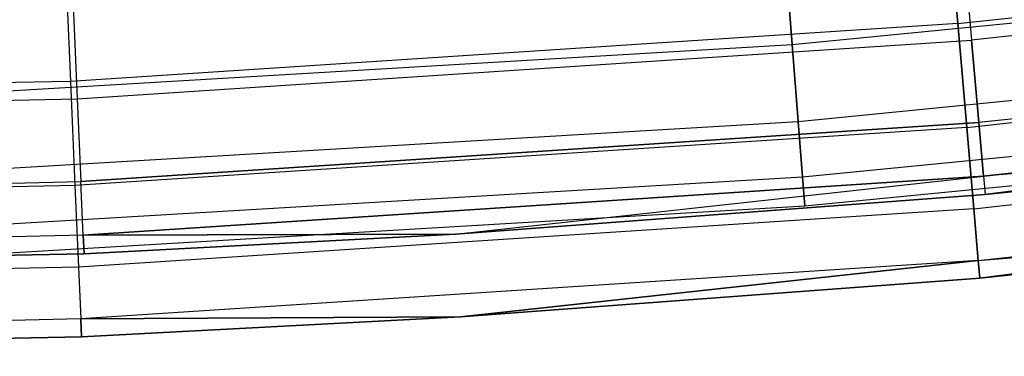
# Model space of a CAD drawing. Extents: x -175 to 175, y -175 to 175.
# Tile 92 of 130: x 5.06 to 11.01, y -125.5 to -123.47. Entities that reach past the tile are written whole.
import ezdxf

# ---------------------------------------------------------------- set-up
doc = ezdxf.new("R2010")
doc.units = 0
doc.header["$LTSCALE"] = 25.4
doc.layers.get('0').update_dxf_attribs({"linetype": 'CONTINUOUS'})

# ---------------------------------------------------------------- blocks, each defined once
blk = doc.blocks.new('SANTANA_PODLOGOWA_STL')
at = {"color": 0}
for p, q in [((10.7292, -123.4915, 250.8061), (10.6676, -122.7825, 250.9843)), ((10.7292, -123.4915, 250.8061), (10.6676, -122.7825, 250.9843)), ((10.6676, -122.7825, 0.0084), (10.7292, -123.4915, 0.1867)), ((10.6676, -122.7825, 0.0084), (10.7292, -123.4915, 0.1867)), ((10.7292, -123.4915, 250.8061), (16.0686, -122.9108, 250.8061)), ((10.7292, -123.4915, 250.8061), (16.0686, -122.9108, 250.8061)), ((10.7292, -123.4915, 0.1867), (16.0686, -122.9108, 0.1867)), ((10.7292, -123.4915, 0.1867), (16.0686, -122.9108, 0.1867)), ((10.7589, -122.9753, 250.4462), (10.8129, -123.592, 250.1898)), ((10.7589, -122.9753, 250.4462), (10.8129, -123.592, 250.1898)), ((10.7589, -122.9753, 0.5465), (10.8129, -123.592, 0.8029)), ((10.7589, -122.9753, 0.5465), (10.8129, -123.592, 0.8029)), ((16.1936, -123.0027, 250.1898), (10.8129, -123.592, 250.1898)), ((16.1936, -123.0027, 250.1898), (10.8129, -123.592, 250.1898)), ((16.1936, -123.0027, 0.8029), (10.8129, -123.592, 0.8029)), ((16.1936, -123.0027, 0.8029), (10.8129, -123.592, 0.8029)), ((9.7289, -123.6177, 250.2284), (9.6854, -123.0645, 250.4462)), ((9.7289, -123.6177, 250.2284), (9.6854, -123.0645, 250.4462)), ((9.6854, -123.0645, 246.5465), (9.7289, -123.6177, 246.7643)), ((9.6854, -123.0645, 246.5465), (9.7289, -123.6177, 246.7643)), ((9.7289, -123.6177, 4.2284), (9.6854, -123.0645, 4.4462)), ((9.7289, -123.6177, 4.2284), (9.6854, -123.0645, 4.4462)), ((9.6854, -123.0645, 0.5465), (9.7289, -123.6177, 0.7643)), ((9.6854, -123.0645, 0.5465), (9.7289, -123.6177, 0.7643)), ((5.3388, -123.1294, 250.9843), (5.3697, -123.8404, 250.8061)), ((5.3388, -123.1294, 250.9843), (5.3697, -123.8404, 250.8061)), ((5.3388, -123.1294, 0.0084), (5.3697, -123.8404, 0.1867)), ((5.3388, -123.1294, 0.0084), (5.3697, -123.8404, 0.1867)), ((9.7289, -123.6177, 250.2284), (14.5746, -123.1405, 250.2284)), ((9.7289, -123.6177, 250.2284), (14.5746, -123.1405, 250.2284)), ((9.7289, -123.6177, 246.7643), (14.5746, -123.1405, 246.7643)), ((9.7289, -123.6177, 246.7643), (14.5746, -123.1405, 246.7643)), ((9.7289, -123.6177, 4.2284), (14.5746, -123.1405, 4.2284)), ((9.7289, -123.6177, 4.2284), (14.5746, -123.1405, 4.2284)), ((9.7289, -123.6177, 0.7643), (14.5746, -123.1405, 0.7643)), ((9.7289, -123.6177, 0.7643), (14.5746, -123.1405, 0.7643)), ((5.3846, -123.3275, 250.4462), (5.4116, -123.946, 250.1898)), ((5.3846, -123.3275, 250.4462), (5.4116, -123.946, 250.1898)), ((5.3846, -123.3275, 0.5465), (5.4116, -123.946, 0.8029)), ((5.3846, -123.3275, 0.5465), (5.4116, -123.946, 0.8029)), ((10.7292, -123.4915, 250.8061), (5.3697, -123.8404, 250.8061)), ((10.7292, -123.4915, 250.8061), (5.3697, -123.8404, 250.8061)), ((10.7292, -123.4915, 0.1867), (5.3697, -123.8404, 0.1867)), ((10.7292, -123.4915, 0.1867), (5.3697, -123.8404, 0.1867)), ((10.7837, -124.1184, 250.4289), (10.7292, -123.4915, 250.8061)), ((10.7837, -124.1184, 250.4289), (10.7292, -123.4915, 250.8061)), ((10.7292, -123.4915, 0.1867), (10.7837, -124.1184, 0.5638)), ((10.7292, -123.4915, 0.1867), (10.7837, -124.1184, 0.5638)), ((16.2588, -123.498, 249.7433), (10.8564, -124.0897, 249.7433)), ((16.2588, -123.498, 249.7433), (10.8564, -124.0897, 249.7433)), ((16.2588, -123.498, 1.2494), (10.8564, -124.0897, 1.2494)), ((16.2588, -123.498, 1.2494), (10.8564, -124.0897, 1.2494)), ((10.7837, -124.1184, 250.4289), (16.1502, -123.5348, 250.4289)), ((10.7837, -124.1184, 250.4289), (16.1502, -123.5348, 250.4289)), ((10.7837, -124.1184, 0.5638), (16.1502, -123.5348, 0.5638)), ((10.7837, -124.1184, 0.5638), (16.1502, -123.5348, 0.5638)), ((4.8682, -123.9044, 250.2284), (9.7289, -123.6177, 250.2284)), ((4.8682, -123.9044, 250.2284), (9.7289, -123.6177, 250.2284)), ((4.8682, -123.9044, 246.7643), (9.7289, -123.6177, 246.7643)), ((4.8682, -123.9044, 246.7643), (9.7289, -123.6177, 246.7643)), ((4.8682, -123.9044, 4.2284), (9.7289, -123.6177, 4.2284)), ((4.8682, -123.9044, 4.2284), (9.7289, -123.6177, 4.2284)), ((4.8682, -123.9044, 0.7643), (9.7289, -123.6177, 0.7643)), ((4.8682, -123.9044, 0.7643), (9.7289, -123.6177, 0.7643)), ((5.4116, -123.946, 250.1898), (10.8129, -123.592, 250.1898)), ((5.4116, -123.946, 250.1898), (10.8129, -123.592, 250.1898)), ((5.4116, -123.946, 0.8029), (10.8129, -123.592, 0.8029)), ((5.4116, -123.946, 0.8029), (10.8129, -123.592, 0.8029)), ((9.7655, -124.0824, 249.8567), (9.7289, -123.6177, 250.2284)), ((9.7655, -124.0824, 249.8567), (9.7289, -123.6177, 250.2284)), ((9.7289, -123.6177, 246.7643), (9.7655, -124.0824, 247.136)), ((9.7289, -123.6177, 246.7643), (9.7655, -124.0824, 247.136)), ((9.7655, -124.0824, 3.8567), (9.7289, -123.6177, 4.2284)), ((9.7655, -124.0824, 3.8567), (9.7289, -123.6177, 4.2284)), ((9.7289, -123.6177, 0.7643), (9.7655, -124.0824, 1.136)), ((9.7289, -123.6177, 0.7643), (9.7655, -124.0824, 1.136)), ((9.7655, -124.0824, 249.8567), (14.6294, -123.6034, 249.8567)), ((9.7655, -124.0824, 249.8567), (14.6294, -123.6034, 249.8567)), ((9.7655, -124.0824, 247.136), (14.6294, -123.6034, 247.136)), ((9.7655, -124.0824, 247.136), (14.6294, -123.6034, 247.136)), ((9.7655, -124.0824, 3.8567), (14.6294, -123.6034, 3.8567)), ((9.7655, -124.0824, 3.8567), (14.6294, -123.6034, 3.8567)), ((9.7655, -124.0824, 1.136), (14.6294, -123.6034, 1.136)), ((9.7655, -124.0824, 1.136), (14.6294, -123.6034, 1.136)), ((10.8129, -123.592, 250.1898), (10.8564, -124.0897, 249.7433)), ((10.8129, -123.592, 250.1898), (10.8564, -124.0897, 249.7433)), ((10.8564, -124.0897, 1.2494), (10.8129, -123.592, 0.8029)), ((10.8564, -124.0897, 1.2494), (10.8129, -123.592, 0.8029)), ((5.3697, -123.8404, 250.8061), (0, -123.9567, 250.8061)), ((5.3697, -123.8404, 250.8061), (0, -123.9567, 250.8061)), ((5.3697, -123.8404, 0.1867), (0, -123.9567, 0.1867)), ((5.3697, -123.8404, 0.1867), (0, -123.9567, 0.1867)), ((5.3697, -123.8404, 250.8061), (5.3969, -124.469, 250.4289)), ((5.3697, -123.8404, 250.8061), (5.3969, -124.469, 250.4289)), ((5.3697, -123.8404, 0.1867), (5.3969, -124.469, 0.5638)), ((5.3697, -123.8404, 0.1867), (5.3969, -124.469, 0.5638)), ((16.3011, -123.8193, 249.1569), (10.8847, -124.4125, 249.1569)), ((16.3011, -123.8193, 249.1569), (10.8847, -124.4125, 249.1569)), ((10.8847, -124.4125, 1.8358), (16.3011, -123.8193, 1.8358)), ((10.8847, -124.4125, 1.8358), (16.3011, -123.8193, 1.8358)), ((16.3011, -123.8193, 1.8358), (10.8945, -124.5243, 2.4963)), ((16.3011, -123.8193, 1.8358), (10.8945, -124.5243, 2.4963)), ((0, -124.0641, 250.1898), (5.4116, -123.946, 250.1898)), ((0, -124.0641, 250.1898), (5.4116, -123.946, 250.1898)), ((0, -124.0641, 0.8029), (5.4116, -123.946, 0.8029)), ((0, -124.0641, 0.8029), (5.4116, -123.946, 0.8029)), ((5.4116, -123.946, 250.1898), (5.4334, -124.4451, 249.7433)), ((5.4116, -123.946, 250.1898), (5.4334, -124.4451, 249.7433)), ((5.4116, -123.946, 0.8029), (5.4334, -124.4451, 1.2494)), ((5.4116, -123.946, 0.8029), (5.4334, -124.4451, 1.2494)), ((9.7918, -124.4172, 249.3641), (14.6689, -123.9369, 249.3641)), ((9.7918, -124.4172, 249.3641), (14.6689, -123.9369, 249.3641)), ((9.7918, -124.4172, 247.6286), (14.6689, -123.9369, 247.6286)), ((9.7918, -124.4172, 247.6286), (14.6689, -123.9369, 247.6286)), ((9.7918, -124.4172, 3.3641), (14.6689, -123.9369, 3.3641)), ((9.7918, -124.4172, 3.3641), (14.6689, -123.9369, 3.3641)), ((9.7918, -124.4172, 1.6286), (14.6689, -123.9369, 1.6286)), ((9.7918, -124.4172, 1.6286), (14.6689, -123.9369, 1.6286)), ((10.8263, -124.6092, 249.8853), (16.2141, -124.0233, 249.8853)), ((10.8263, -124.6092, 249.8853), (16.2141, -124.0233, 249.8853)), ((10.8263, -124.6092, 1.1074), (16.2141, -124.0233, 1.1074)), ((10.8263, -124.6092, 1.1074), (16.2141, -124.0233, 1.1074)), ((15.361, -124.0526, 248.4964), (10.8847, -124.4125, 249.1569)), ((15.361, -124.0526, 248.4964), (10.8847, -124.4125, 249.1569)), ((10.8945, -124.5243, 248.4964), (15.361, -124.0526, 248.4964)), ((15.361, -124.0526, 2.4963), (10.8945, -124.5243, 2.4963)), ((10.8945, -124.5243, 248.4964), (15.361, -124.0526, 248.4964)), ((15.361, -124.0526, 2.4963), (10.8945, -124.5243, 2.4963)), ((4.8865, -124.3701, 249.8567), (9.7655, -124.0824, 249.8567)), ((4.8865, -124.3701, 249.8567), (9.7655, -124.0824, 249.8567)), ((4.8865, -124.3701, 247.136), (9.7655, -124.0824, 247.136)), ((4.8865, -124.3701, 247.136), (9.7655, -124.0824, 247.136)), ((4.8865, -124.3701, 3.8567), (9.7655, -124.0824, 3.8567)), ((4.8865, -124.3701, 3.8567), (9.7655, -124.0824, 3.8567)), ((4.8865, -124.3701, 1.136), (9.7655, -124.0824, 1.136)), ((4.8865, -124.3701, 1.136), (9.7655, -124.0824, 1.136)), ((5.4334, -124.4451, 249.7433), (10.8564, -124.0897, 249.7433)), ((5.4334, -124.4451, 249.7433), (10.8564, -124.0897, 249.7433)), ((10.8564, -124.0897, 1.2494), (5.4334, -124.4451, 1.2494)), ((10.8564, -124.0897, 1.2494), (5.4334, -124.4451, 1.2494)), ((9.7918, -124.4172, 249.3641), (9.7655, -124.0824, 249.8567)), ((9.7918, -124.4172, 249.3641), (9.7655, -124.0824, 249.8567)), ((9.7655, -124.0824, 247.136), (9.7918, -124.4172, 247.6286)), ((9.7655, -124.0824, 247.136), (9.7918, -124.4172, 247.6286)), ((9.7918, -124.4172, 3.3641), (9.7655, -124.0824, 3.8567)), ((9.7918, -124.4172, 3.3641), (9.7655, -124.0824, 3.8567)), ((9.7655, -124.0824, 1.136), (9.7918, -124.4172, 1.6286)), ((9.7655, -124.0824, 1.136), (9.7918, -124.4172, 1.6286)), ((9.8056, -124.5924, 248.7944), (14.6895, -124.1114, 248.7944)), ((9.8056, -124.5924, 248.1983), (14.6895, -124.1114, 248.1983)), ((9.8056, -124.5924, 248.7944), (14.6895, -124.1114, 248.7944)), ((9.8056, -124.5924, 248.1983), (14.6895, -124.1114, 248.1983)), ((9.8056, -124.5924, 2.7944), (14.6895, -124.1114, 2.7944)), ((9.8056, -124.5924, 2.1983), (14.6895, -124.1114, 2.1983)), ((9.8056, -124.5924, 2.7944), (14.6895, -124.1114, 2.7944)), ((9.8056, -124.5924, 2.1983), (14.6895, -124.1114, 2.1983)), ((10.8564, -124.0897, 249.7433), (10.8847, -124.4125, 249.1569)), ((10.8564, -124.0897, 249.7433), (10.8847, -124.4125, 249.1569)), ((10.8847, -124.4125, 1.8358), (10.8564, -124.0897, 1.2494)), ((10.8847, -124.4125, 1.8358), (10.8564, -124.0897, 1.2494)), ((10.7837, -124.1184, 250.4289), (5.3969, -124.469, 250.4289)), ((10.7837, -124.1184, 250.4289), (5.3969, -124.469, 250.4289)), ((10.7837, -124.1184, 0.5638), (5.3969, -124.469, 0.5638)), ((10.7837, -124.1184, 0.5638), (5.3969, -124.469, 0.5638)), ((10.8263, -124.6092, 249.8853), (10.7837, -124.1184, 250.4289)), ((10.8263, -124.6092, 249.8853), (10.7837, -124.1184, 250.4289)), ((10.7837, -124.1184, 0.5638), (10.8263, -124.6092, 1.1074)), ((10.7837, -124.1184, 0.5638), (10.8263, -124.6092, 1.1074)), ((10.8535, -124.9217, 249.2221), (16.2547, -124.3343, 249.2221)), ((10.8535, -124.9217, 249.2221), (16.2547, -124.3343, 249.2221)), ((10.8535, -124.9217, 1.7706), (16.2547, -124.3343, 1.7706)), ((10.8535, -124.9217, 1.7706), (16.2547, -124.3343, 1.7706)), ((16.2547, -124.3343, 249.2221), (10.8628, -125.029, 248.4964)), ((16.2547, -124.3343, 249.2221), (10.8628, -125.029, 248.4964)), ((0, -124.5637, 249.7433), (5.4334, -124.4451, 249.7433)), ((0, -124.5637, 249.7433), (5.4334, -124.4451, 249.7433)), ((0, -124.5637, 1.2494), (5.4334, -124.4451, 1.2494)), ((0, -124.5637, 1.2494), (5.4334, -124.4451, 1.2494)), ((5.3969, -124.469, 250.4289), (0, -124.586, 250.4289)), ((5.3969, -124.469, 250.4289), (0, -124.586, 250.4289)), ((5.3969, -124.469, 0.5638), (0, -124.586, 0.5638)), ((5.3969, -124.469, 0.5638), (0, -124.586, 0.5638)), ((4.8997, -124.7057, 249.3641), (9.7918, -124.4172, 249.3641)), ((4.8997, -124.7057, 249.3641), (9.7918, -124.4172, 249.3641)), ((4.8997, -124.7057, 247.6286), (9.7918, -124.4172, 247.6286)), ((4.8997, -124.7057, 247.6286), (9.7918, -124.4172, 247.6286)), ((4.8997, -124.7057, 3.3641), (9.7918, -124.4172, 3.3641)), ((4.8997, -124.7057, 3.3641), (9.7918, -124.4172, 3.3641)), ((4.8997, -124.7057, 1.6286), (9.7918, -124.4172, 1.6286)), ((4.8997, -124.7057, 1.6286), (9.7918, -124.4172, 1.6286)), ((5.3969, -124.469, 250.4289), (5.4183, -124.9613, 249.8853)), ((5.3969, -124.469, 250.4289), (5.4183, -124.9613, 249.8853)), ((5.3969, -124.469, 0.5638), (5.4183, -124.9613, 1.1074)), ((5.3969, -124.469, 0.5638), (5.4183, -124.9613, 1.1074)), ((5.4475, -124.7689, 249.1569), (5.4334, -124.4451, 249.7433)), ((5.4475, -124.7689, 249.1569), (5.4334, -124.4451, 249.7433)), ((5.4475, -124.7689, 1.8358), (5.4334, -124.4451, 1.2494)), ((5.4475, -124.7689, 1.8358), (5.4334, -124.4451, 1.2494)), ((5.4475, -124.7689, 249.1569), (10.8847, -124.4125, 249.1569)), ((5.4475, -124.7689, 249.1569), (10.8847, -124.4125, 249.1569)), ((10.8847, -124.4125, 1.8358), (5.4475, -124.7689, 1.8358)), ((10.8847, -124.4125, 1.8358), (5.4475, -124.7689, 1.8358)), ((7.6951, -124.7629, 248.4964), (10.8847, -124.4125, 249.1569)), ((7.6951, -124.7629, 248.4964), (10.8847, -124.4125, 249.1569)), ((7.6951, -124.7629, 2.4963), (10.8847, -124.4125, 1.8358)), ((7.6951, -124.7629, 2.4963), (10.8847, -124.4125, 1.8358)), ((9.8056, -124.5924, 248.7944), (9.7918, -124.4172, 249.3641)), ((9.8056, -124.5924, 248.7944), (9.7918, -124.4172, 249.3641)), ((9.7918, -124.4172, 247.6286), (9.8056, -124.5924, 248.1983)), ((9.7918, -124.4172, 247.6286), (9.8056, -124.5924, 248.1983)), ((9.8056, -124.5924, 2.7944), (9.7918, -124.4172, 3.3641)), ((9.8056, -124.5924, 2.7944), (9.7918, -124.4172, 3.3641)), ((9.7918, -124.4172, 1.6286), (9.8056, -124.5924, 2.1983)), ((9.7918, -124.4172, 1.6286), (9.8056, -124.5924, 2.1983)), ((10.8847, -124.4125, 249.1569), (10.8945, -124.5243, 248.4964)), ((10.8847, -124.4125, 249.1569), (10.8945, -124.5243, 248.4964)), ((10.8847, -124.4125, 1.8358), (10.8945, -124.5243, 2.4963)), ((10.8847, -124.4125, 1.8358), (10.8945, -124.5243, 2.4963)), ((7.6951, -124.7629, 248.4964), (10.8945, -124.5243, 248.4964)), ((10.8945, -124.5243, 2.4963), (7.6951, -124.7629, 2.4963)), ((7.6951, -124.7629, 248.4964), (10.8945, -124.5243, 248.4964)), ((10.8945, -124.5243, 2.4963), (7.6951, -124.7629, 2.4963)), ((10.8945, -124.5243, 248.4964), (10.8945, -124.5243, 2.4963)), ((10.8945, -124.5243, 248.4964), (10.8945, -124.5243, 2.4963)), ((10.8535, -124.9217, 1.7706), (15.4225, -124.5488, 2.4963)), ((10.8535, -124.9217, 1.7706), (15.4225, -124.5488, 2.4963)), ((10.8628, -125.029, 2.4963), (15.4225, -124.5488, 2.4963)), ((15.4225, -124.5488, 248.4964), (10.8628, -125.029, 248.4964)), ((15.4225, -124.5488, 248.4964), (10.8628, -125.029, 248.4964)), ((10.8628, -125.029, 2.4963), (15.4225, -124.5488, 2.4963)), ((4.9066, -124.8813, 248.7944), (9.8056, -124.5924, 248.7944)), ((4.9066, -124.8813, 248.1983), (9.8056, -124.5924, 248.1983)), ((4.9066, -124.8813, 248.7944), (9.8056, -124.5924, 248.7944)), ((4.9066, -124.8813, 248.1983), (9.8056, -124.5924, 248.1983)), ((4.9066, -124.8813, 2.7944), (9.8056, -124.5924, 2.7944)), ((4.9066, -124.8813, 2.1983), (9.8056, -124.5924, 2.1983)), ((4.9066, -124.8813, 2.7944), (9.8056, -124.5924, 2.7944)), ((4.9066, -124.8813, 2.1983), (9.8056, -124.5924, 2.1983)), ((10.8263, -124.6092, 249.8853), (5.4183, -124.9613, 249.8853)), ((10.8263, -124.6092, 249.8853), (5.4183, -124.9613, 249.8853)), ((10.8263, -124.6092, 1.1074), (5.4183, -124.9613, 1.1074)), ((10.8263, -124.6092, 1.1074), (5.4183, -124.9613, 1.1074)), ((9.8056, -124.5924, 248.1983), (9.8056, -124.5924, 248.7944)), ((9.8056, -124.5924, 248.1983), (9.8056, -124.5924, 248.7944)), ((9.8056, -124.5924, 2.1983), (9.8056, -124.5924, 2.7944)), ((9.8056, -124.5924, 2.1983), (9.8056, -124.5924, 2.7944)), ((10.8535, -124.9217, 249.2221), (10.8263, -124.6092, 249.8853)), ((10.8535, -124.9217, 249.2221), (10.8263, -124.6092, 249.8853)), ((10.8263, -124.6092, 1.1074), (10.8535, -124.9217, 1.7706)), ((10.8263, -124.6092, 1.1074), (10.8535, -124.9217, 1.7706)), ((5.4475, -124.7689, 249.1569), (0, -124.8878, 249.1569)), ((5.4475, -124.7689, 249.1569), (0, -124.8878, 249.1569)), ((5.4475, -124.7689, 1.8358), (0, -124.8878, 1.8358)), ((5.4475, -124.7689, 1.8358), (0, -124.8878, 1.8358)), ((5.4475, -124.7689, 249.1569), (7.6951, -124.7629, 248.4964)), ((5.4475, -124.7689, 249.1569), (7.6951, -124.7629, 248.4964)), ((7.6951, -124.7629, 2.4963), (5.4475, -124.7689, 1.8358)), ((7.6951, -124.7629, 2.4963), (5.4475, -124.7689, 1.8358)), ((5.4475, -124.7689, 249.1569), (5.4524, -124.881, 248.4964)), ((5.4475, -124.7689, 249.1569), (5.4524, -124.881, 248.4964)), ((5.4524, -124.881, 2.4963), (5.4475, -124.7689, 1.8358)), ((5.4524, -124.881, 2.4963), (5.4475, -124.7689, 1.8358)), ((5.4524, -124.881, 248.4964), (7.6951, -124.7629, 248.4964)), ((7.6951, -124.7629, 2.4963), (5.4524, -124.881, 2.4963)), ((5.4524, -124.881, 248.4964), (7.6951, -124.7629, 248.4964)), ((7.6951, -124.7629, 2.4963), (5.4524, -124.881, 2.4963)), ((7.6951, -124.7629, 248.4964), (7.6951, -124.7629, 2.4963)), ((7.6951, -124.7629, 248.4964), (7.6951, -124.7629, 2.4963)), ((0, -125, 248.4964), (5.4524, -124.881, 248.4964)), ((5.4524, -124.881, 2.4963), (0, -125, 2.4963)), ((0, -125, 248.4964), (5.4524, -124.881, 248.4964)), ((5.4524, -124.881, 2.4963), (0, -125, 2.4963)), ((5.4524, -124.881, 248.4964), (5.4524, -124.881, 2.4963)), ((5.4524, -124.881, 248.4964), (5.4524, -124.881, 2.4963)), ((10.8535, -124.9217, 249.2221), (5.4318, -125.2746, 249.2221)), ((10.8535, -124.9217, 249.2221), (5.4318, -125.2746, 249.2221)), ((10.8535, -124.9217, 1.7706), (5.4318, -125.2746, 1.7706)), ((10.8535, -124.9217, 1.7706), (5.4318, -125.2746, 1.7706)), ((7.7259, -125.262, 248.4964), (10.8535, -124.9217, 249.2221)), ((7.7259, -125.262, 248.4964), (10.8535, -124.9217, 249.2221)), ((10.8535, -124.9217, 1.7706), (7.7259, -125.262, 2.4963)), ((10.8535, -124.9217, 1.7706), (7.7259, -125.262, 2.4963)), ((10.8535, -124.9217, 249.2221), (10.8628, -125.029, 248.4964)), ((10.8535, -124.9217, 249.2221), (10.8628, -125.029, 248.4964)), ((10.8628, -125.029, 2.4963), (10.8535, -124.9217, 1.7706)), ((10.8628, -125.029, 2.4963), (10.8535, -124.9217, 1.7706)), ((5.4183, -124.9613, 249.8853), (0, -125.0787, 249.8853)), ((5.4183, -124.9613, 249.8853), (0, -125.0787, 249.8853)), ((5.4183, -124.9613, 1.1074), (0, -125.0787, 1.1074)), ((5.4183, -124.9613, 1.1074), (0, -125.0787, 1.1074)), ((5.4183, -124.9613, 249.8853), (5.4318, -125.2746, 249.2221)), ((5.4183, -124.9613, 249.8853), (5.4318, -125.2746, 249.2221)), ((5.4183, -124.9613, 1.1074), (5.4318, -125.2746, 1.7706)), ((5.4183, -124.9613, 1.1074), (5.4318, -125.2746, 1.7706)), ((7.7259, -125.262, 2.4963), (10.8628, -125.029, 2.4963)), ((10.8628, -125.029, 248.4964), (7.7259, -125.262, 248.4964)), ((10.8628, -125.029, 248.4964), (7.7259, -125.262, 248.4964)), ((7.7259, -125.262, 2.4963), (10.8628, -125.029, 2.4963)), ((10.8628, -125.029, 2.4963), (10.8628, -125.029, 248.4964)), ((10.8628, -125.029, 2.4963), (10.8628, -125.029, 248.4964)), ((5.4318, -125.2746, 249.2221), (0, -125.3923, 249.2221)), ((5.4318, -125.2746, 249.2221), (0, -125.3923, 249.2221)), ((5.4318, -125.2746, 1.7706), (0, -125.3923, 1.7706)), ((5.4318, -125.2746, 1.7706), (0, -125.3923, 1.7706)), ((7.7259, -125.262, 248.4964), (5.4318, -125.2746, 249.2221)), ((7.7259, -125.262, 248.4964), (5.4318, -125.2746, 249.2221)), ((5.4318, -125.2746, 1.7706), (7.7259, -125.262, 2.4963)), ((5.4318, -125.2746, 1.7706), (7.7259, -125.262, 2.4963)), ((5.4318, -125.2746, 249.2221), (5.4365, -125.3822, 248.4964)), ((5.4318, -125.2746, 249.2221), (5.4365, -125.3822, 248.4964)), ((5.4365, -125.3822, 2.4963), (5.4318, -125.2746, 1.7706)), ((5.4365, -125.3822, 2.4963), (5.4318, -125.2746, 1.7706)), ((5.4365, -125.3822, 2.4963), (7.7259, -125.262, 2.4963)), ((7.7259, -125.262, 248.4964), (5.4365, -125.3822, 248.4964)), ((7.7259, -125.262, 248.4964), (5.4365, -125.3822, 248.4964)), ((5.4365, -125.3822, 2.4963), (7.7259, -125.262, 2.4963)), ((7.7259, -125.262, 2.4963), (7.7259, -125.262, 248.4964)), ((7.7259, -125.262, 2.4963), (7.7259, -125.262, 248.4964)), ((0, -125.5, 2.4963), (5.4365, -125.3822, 2.4963)), ((5.4365, -125.3822, 248.4964), (0, -125.5, 248.4964)), ((5.4365, -125.3822, 248.4964), (0, -125.5, 248.4964)), ((0, -125.5, 2.4963), (5.4365, -125.3822, 2.4963)), ((5.4365, -125.3822, 2.4963), (5.4365, -125.3822, 248.4964)), ((5.4365, -125.3822, 2.4963), (5.4365, -125.3822, 248.4964))]:
    blk.add_line(p, q, dxfattribs=at)

msp = doc.modelspace()

# ---------------------------------------------------------------- block references
at = {"color": 253}
msp.add_blockref('SANTANA_PODLOGOWA_STL', (0, 0), dxfattribs=at)

doc.saveas('drawing.dxf')
